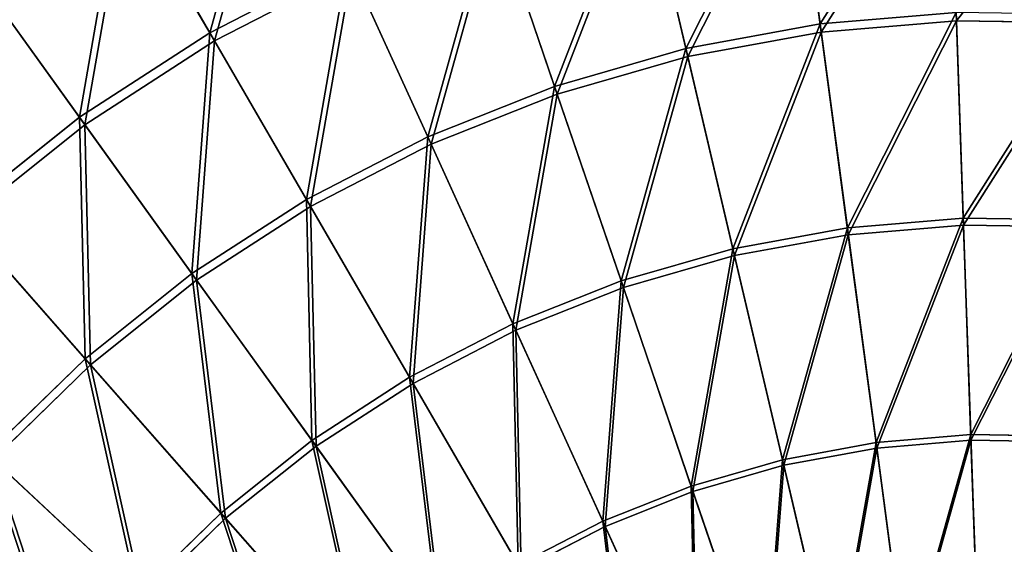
# Model space of a CAD drawing. Extents: x 0 to 1230, y 0 to 270.
# Tile 125 of 245: x 561 to 615, y 182 to 211. Entities that reach past the tile are written whole.
import ezdxf

# ---------------------------------------------------------------- set-up
doc = ezdxf.new("R2010")
doc.units = 0
doc.layers.get('0').update_dxf_attribs({"color": 13, "linetype": 'CONTINUOUS'})

# ---------------------------------------------------------------- blocks, each defined once
blk = doc.blocks.new('GROUP_6')
for p, q in [((132.533, 210.605, 110.086), (132.172, 221.048, 102.346)), ((125.09, 210.431, 110.759), (123.698, 220.851, 102.972)), ((125.149, 209.986, 110.086), (123.766, 220.343, 102.346)), ((117.759, 209.083, 110.759), (115.353, 219.316, 102.972)), ((117.862, 208.646, 110.086), (115.47, 218.817, 102.346)), ((91.772, 209.946, 102.972), (86.907, 218.335, 94.193)), ((92.029, 209.503, 102.346), (87.194, 217.841, 93.62)), ((107.198, 216.971, 102.972), (110.596, 207.022, 110.759)), ((110.741, 206.598, 110.086), (107.364, 216.485, 102.346)), ((91.772, 209.946, 102.972), (99.312, 213.837, 102.972)), ((103.669, 204.27, 110.759), (99.312, 213.837, 102.972)), ((78.985, 213.207, 94.193), (84.649, 205.334, 102.972)), ((99.525, 213.371, 102.346), (92.029, 209.503, 102.346)), ((103.855, 203.861, 110.086), (99.525, 213.371, 102.346)), ((84.948, 204.918, 102.346), (79.319, 212.743, 93.62)), ((125.09, 210.431, 110.759), (132.518, 211.054, 110.759)), ((132.906, 199.834, 117.479), (132.518, 211.054, 110.759)), ((117.759, 209.083, 110.759), (125.09, 210.431, 110.759)), ((126.576, 199.303, 117.479), (125.09, 210.431, 110.759)), ((132.533, 210.605, 110.086), (125.149, 209.986, 110.086)), ((139.942, 210.498, 110.086), (132.533, 210.605, 110.086)), ((132.919, 199.454, 116.766), (132.533, 210.605, 110.086)), ((84.649, 205.334, 102.972), (91.772, 209.946, 102.972)), ((97.045, 200.852, 110.759), (91.772, 209.946, 102.972)), ((125.149, 209.986, 110.086), (117.862, 208.646, 110.086)), ((126.627, 198.926, 116.766), (125.149, 209.986, 110.086)), ((92.029, 209.503, 102.346), (84.948, 204.918, 102.346)), ((97.27, 200.464, 110.086), (92.029, 209.503, 102.346)), ((110.596, 207.022, 110.759), (117.759, 209.083, 110.759)), ((117.862, 208.646, 110.086), (110.741, 206.598, 110.086)), ((120.329, 198.155, 117.479), (117.759, 209.083, 110.759)), ((120.416, 197.784, 116.766), (117.862, 208.646, 110.086)), ((103.669, 204.27, 110.759), (110.596, 207.022, 110.759)), ((110.596, 207.022, 110.759), (114.224, 196.399, 117.479)), ((110.741, 206.598, 110.086), (103.855, 203.861, 110.086)), ((114.347, 196.038, 116.766), (110.741, 206.598, 110.086)), ((78.012, 200.047, 102.972), (84.649, 205.334, 102.972)), ((84.948, 204.918, 102.346), (78.351, 199.662, 102.346)), ((84.649, 205.334, 102.972), (90.788, 196.801, 110.759)), ((91.05, 196.437, 110.086), (84.948, 204.918, 102.346)), ((97.045, 200.852, 110.759), (103.669, 204.27, 110.759)), ((103.855, 203.861, 110.086), (97.27, 200.464, 110.086)), ((108.321, 194.053, 117.479), (103.669, 204.27, 110.759)), ((108.479, 193.707, 116.766), (103.855, 203.861, 110.086)), ((90.788, 196.801, 110.759), (97.045, 200.852, 110.759)), ((102.676, 191.14, 117.479), (97.045, 200.852, 110.759)), ((84.959, 192.156, 110.759), (78.012, 200.047, 102.972)), ((97.27, 200.464, 110.086), (91.05, 196.437, 110.086)), ((102.867, 190.811, 116.766), (97.27, 200.464, 110.086)), ((85.255, 191.819, 110.086), (78.351, 199.662, 102.346)), ((126.576, 199.303, 117.479), (132.906, 199.834, 117.479)), ((126.627, 198.926, 116.766), (132.919, 199.454, 116.766)), ((133.315, 188.01, 123.069), (132.906, 199.834, 117.479)), ((132.906, 199.834, 117.479), (139.257, 199.743, 117.479)), ((132.919, 199.454, 116.766), (139.233, 199.363, 116.766)), ((133.326, 187.701, 122.322), (132.919, 199.454, 116.766)), ((120.329, 198.155, 117.479), (126.576, 199.303, 117.479)), ((120.416, 197.784, 116.766), (126.627, 198.926, 116.766)), ((128.143, 187.576, 123.069), (126.576, 199.303, 117.479)), ((128.184, 187.27, 122.322), (126.627, 198.926, 116.766)), ((114.224, 196.399, 117.479), (120.329, 198.155, 117.479)), ((123.037, 186.637, 123.069), (120.329, 198.155, 117.479)), ((114.347, 196.038, 116.766), (120.416, 197.784, 116.766)), ((123.108, 186.336, 122.322), (120.416, 197.784, 116.766)), ((84.959, 192.156, 110.759), (90.788, 196.801, 110.759)), ((90.788, 196.801, 110.759), (97.344, 187.688, 117.479)), ((91.05, 196.437, 110.086), (85.255, 191.819, 110.086)), ((97.567, 187.379, 116.766), (91.05, 196.437, 110.086)), ((108.321, 194.053, 117.479), (114.224, 196.399, 117.479)), ((114.224, 196.399, 117.479), (118.049, 185.202, 123.069)), ((108.479, 193.707, 116.766), (114.347, 196.038, 116.766)), ((118.148, 184.91, 122.322), (114.347, 196.038, 116.766)), ((102.676, 191.14, 117.479), (108.321, 194.053, 117.479)), ((102.867, 190.811, 116.766), (108.479, 193.707, 116.766)), ((113.225, 183.285, 123.069), (108.321, 194.053, 117.479)), ((113.353, 183.004, 122.322), (108.479, 193.707, 116.766)), ((79.612, 186.962, 110.759), (84.959, 192.156, 110.759)), ((92.376, 183.73, 117.479), (84.959, 192.156, 110.759)), ((85.255, 191.819, 110.086), (79.94, 186.656, 110.086)), ((92.628, 183.444, 116.766), (85.255, 191.819, 110.086)), ((97.344, 187.688, 117.479), (102.676, 191.14, 117.479)), ((108.612, 180.905, 123.069), (102.676, 191.14, 117.479)), ((97.567, 187.379, 116.766), (102.867, 190.811, 116.766)), ((108.767, 180.638, 122.322), (102.867, 190.811, 116.766)), ((92.376, 183.73, 117.479), (97.344, 187.688, 117.479)), ((97.344, 187.688, 117.479), (104.254, 178.084, 123.069)), ((128.143, 187.576, 123.069), (133.315, 188.01, 123.069)), ((133.326, 187.701, 122.322), (128.184, 187.27, 122.322)), ((133.742, 175.694, 127.473), (133.315, 188.01, 123.069)), ((133.315, 188.01, 123.069), (138.506, 187.935, 123.069)), ((138.486, 187.626, 122.322), (133.326, 187.701, 122.322)), ((133.326, 187.701, 122.322), (133.75, 175.46, 126.699)), ((92.628, 183.444, 116.766), (97.567, 187.379, 116.766)), ((104.435, 177.833, 122.322), (97.567, 187.379, 116.766)), ((123.037, 186.637, 123.069), (128.143, 187.576, 123.069)), ((123.108, 186.336, 122.322), (128.184, 187.27, 122.322)), ((129.774, 175.361, 127.473), (128.143, 187.576, 123.069)), ((128.184, 187.27, 122.322), (129.805, 175.129, 126.699)), ((79.612, 186.962, 110.759), (87.82, 179.304, 117.479)), ((88.099, 179.044, 116.766), (79.94, 186.656, 110.086)), ((118.049, 185.202, 123.069), (123.037, 186.637, 123.069)), ((125.858, 174.641, 127.473), (123.037, 186.637, 123.069)), ((118.148, 184.91, 122.322), (123.108, 186.336, 122.322)), ((125.912, 174.413, 126.699), (123.108, 186.336, 122.322)), ((113.225, 183.285, 123.069), (118.049, 185.202, 123.069)), ((118.049, 185.202, 123.069), (122.032, 173.541, 127.473)), ((113.353, 183.004, 122.322), (118.148, 184.91, 122.322)), ((122.108, 173.319, 126.699), (118.148, 184.91, 122.322)), ((87.82, 179.304, 117.479), (92.376, 183.73, 117.479)), ((88.099, 179.044, 116.766), (92.628, 183.444, 116.766)), ((100.194, 174.849, 123.069), (92.376, 183.73, 117.479)), ((100.398, 174.617, 122.322), (92.628, 183.444, 116.766)), ((108.612, 180.905, 123.069), (113.225, 183.285, 123.069)), ((108.767, 180.638, 122.322), (113.353, 183.004, 122.322)), ((118.332, 172.07, 127.473), (113.225, 183.285, 123.069)), ((118.429, 171.857, 126.699), (113.353, 183.004, 122.322))]:
    blk.add_line(p, q)
mesh = blk.add_polyface()
corners = [(91.772, 209.946, 102.972), (95.293, 222.663, 94.193), (86.907, 218.335, 94.193), (99.312, 213.837, 102.972)]
mesh.append_faces([[corners[k] for k in face] for face in [(0, 1, 2), (1, 0, 3)]], dxfattribs={"vtx0": -1})
mesh = blk.add_polyface()
corners = [(95.53, 222.143, 93.62), (92.029, 209.503, 102.346), (87.194, 217.841, 93.62), (99.525, 213.371, 102.346)]
mesh.append_faces([[corners[k] for k in face] for face in [(0, 1, 2), (1, 0, 3)]], dxfattribs={"vtx0": -1})
mesh = blk.add_polyface()
corners = [(125.09, 210.431, 110.759), (132.154, 221.56, 102.972), (123.698, 220.851, 102.972), (132.518, 211.054, 110.759)]
mesh.append_faces([[corners[k] for k in face] for face in [(0, 1, 2), (1, 0, 3)]], dxfattribs={"vtx0": -1})
mesh = blk.add_polyface()
corners = [(132.172, 221.048, 102.346), (125.149, 209.986, 110.086), (123.766, 220.343, 102.346), (132.533, 210.605, 110.086)]
mesh.append_faces([[corners[k] for k in face] for face in [(0, 1, 2), (1, 0, 3)]], dxfattribs={"vtx0": -1})
mesh = blk.add_polyface()
corners = [(140.606, 220.926, 102.346), (132.533, 210.605, 110.086), (132.172, 221.048, 102.346), (139.942, 210.498, 110.086)]
mesh.append_faces([[corners[k] for k in face] for face in [(0, 1, 2), (1, 0, 3)]], dxfattribs={"vtx0": -1})
mesh = blk.add_polyface()
corners = [(117.759, 209.083, 110.759), (123.698, 220.851, 102.972), (115.353, 219.316, 102.972), (125.09, 210.431, 110.759)]
mesh.append_faces([[corners[k] for k in face] for face in [(0, 1, 2), (1, 0, 3)]], dxfattribs={"vtx0": -1})
mesh = blk.add_polyface()
corners = [(123.766, 220.343, 102.346), (117.862, 208.646, 110.086), (115.47, 218.817, 102.346), (125.149, 209.986, 110.086)]
mesh.append_faces([[corners[k] for k in face] for face in [(0, 1, 2), (1, 0, 3)]], dxfattribs={"vtx0": -1})
mesh = blk.add_polyface()
corners = [(110.596, 207.022, 110.759), (115.353, 219.316, 102.972), (107.198, 216.971, 102.972), (117.759, 209.083, 110.759)]
mesh.append_faces([[corners[k] for k in face] for face in [(0, 1, 2), (1, 0, 3)]], dxfattribs={"vtx0": -1})
mesh = blk.add_polyface()
corners = [(115.47, 218.817, 102.346), (110.741, 206.598, 110.086), (107.364, 216.485, 102.346), (117.862, 208.646, 110.086)]
mesh.append_faces([[corners[k] for k in face] for face in [(0, 1, 2), (1, 0, 3)]], dxfattribs={"vtx0": -1})
mesh = blk.add_polyface()
corners = [(84.649, 205.334, 102.972), (86.907, 218.335, 94.193), (78.985, 213.207, 94.193), (91.772, 209.946, 102.972)]
mesh.append_faces([[corners[k] for k in face] for face in [(0, 1, 2), (1, 0, 3)]], dxfattribs={"vtx0": -1})
mesh = blk.add_polyface()
corners = [(87.194, 217.841, 93.62), (84.948, 204.918, 102.346), (79.319, 212.743, 93.62), (92.029, 209.503, 102.346)]
mesh.append_faces([[corners[k] for k in face] for face in [(0, 1, 2), (1, 0, 3)]], dxfattribs={"vtx0": -1})
mesh = blk.add_polyface()
corners = [(103.669, 204.27, 110.759), (107.198, 216.971, 102.972), (99.312, 213.837, 102.972), (110.596, 207.022, 110.759)]
mesh.append_faces([[corners[k] for k in face] for face in [(0, 1, 2), (1, 0, 3)]], dxfattribs={"vtx0": -1})
mesh = blk.add_polyface()
corners = [(107.364, 216.485, 102.346), (103.855, 203.861, 110.086), (99.525, 213.371, 102.346), (110.741, 206.598, 110.086)]
mesh.append_faces([[corners[k] for k in face] for face in [(0, 1, 2), (1, 0, 3)]], dxfattribs={"vtx0": -1})
mesh = blk.add_polyface()
corners = [(97.045, 200.852, 110.759), (99.312, 213.837, 102.972), (91.772, 209.946, 102.972), (103.669, 204.27, 110.759)]
mesh.append_faces([[corners[k] for k in face] for face in [(0, 1, 2), (1, 0, 3)]], dxfattribs={"vtx0": -1})
mesh = blk.add_polyface()
corners = [(78.012, 200.047, 102.972), (78.985, 213.207, 94.193), (71.604, 207.326, 94.193), (84.649, 205.334, 102.972)]
mesh.append_faces([[corners[k] for k in face] for face in [(0, 1, 2), (1, 0, 3)]], dxfattribs={"vtx0": -1})
mesh = blk.add_polyface()
corners = [(99.525, 213.371, 102.346), (97.27, 200.464, 110.086), (92.029, 209.503, 102.346), (103.855, 203.861, 110.086)]
mesh.append_faces([[corners[k] for k in face] for face in [(0, 1, 2), (1, 0, 3)]], dxfattribs={"vtx0": -1})
mesh = blk.add_polyface()
corners = [(79.319, 212.743, 93.62), (78.351, 199.662, 102.346), (71.982, 206.897, 93.62), (84.948, 204.918, 102.346)]
mesh.append_faces([[corners[k] for k in face] for face in [(0, 1, 2), (1, 0, 3)]], dxfattribs={"vtx0": -1})
mesh = blk.add_polyface()
corners = [(126.576, 199.303, 117.479), (132.518, 211.054, 110.759), (125.09, 210.431, 110.759), (132.906, 199.834, 117.479)]
mesh.append_faces([[corners[k] for k in face] for face in [(0, 1, 2), (1, 0, 3)]], dxfattribs={"vtx0": -1})
mesh = blk.add_polyface()
corners = [(132.906, 199.834, 117.479), (139.97, 210.946, 110.759), (132.518, 211.054, 110.759), (139.257, 199.743, 117.479)]
mesh.append_faces([[corners[k] for k in face] for face in [(0, 1, 2), (1, 0, 3)]], dxfattribs={"vtx0": -1})
mesh = blk.add_polyface()
corners = [(120.329, 198.155, 117.479), (125.09, 210.431, 110.759), (117.759, 209.083, 110.759), (126.576, 199.303, 117.479)]
mesh.append_faces([[corners[k] for k in face] for face in [(0, 1, 2), (1, 0, 3)]], dxfattribs={"vtx0": -1})
mesh = blk.add_polyface()
corners = [(132.533, 210.605, 110.086), (126.627, 198.926, 116.766), (125.149, 209.986, 110.086), (132.919, 199.454, 116.766)]
mesh.append_faces([[corners[k] for k in face] for face in [(0, 1, 2), (1, 0, 3)]], dxfattribs={"vtx0": -1})
mesh = blk.add_polyface()
corners = [(139.942, 210.498, 110.086), (132.919, 199.454, 116.766), (132.533, 210.605, 110.086), (139.233, 199.363, 116.766)]
mesh.append_faces([[corners[k] for k in face] for face in [(0, 1, 2), (1, 0, 3)]], dxfattribs={"vtx0": -1})
mesh = blk.add_polyface()
corners = [(90.788, 196.801, 110.759), (91.772, 209.946, 102.972), (84.649, 205.334, 102.972), (97.045, 200.852, 110.759)]
mesh.append_faces([[corners[k] for k in face] for face in [(0, 1, 2), (1, 0, 3)]], dxfattribs={"vtx0": -1})
mesh = blk.add_polyface()
corners = [(125.149, 209.986, 110.086), (120.416, 197.784, 116.766), (117.862, 208.646, 110.086), (126.627, 198.926, 116.766)]
mesh.append_faces([[corners[k] for k in face] for face in [(0, 1, 2), (1, 0, 3)]], dxfattribs={"vtx0": -1})
mesh = blk.add_polyface()
corners = [(92.029, 209.503, 102.346), (91.05, 196.437, 110.086), (84.948, 204.918, 102.346), (97.27, 200.464, 110.086)]
mesh.append_faces([[corners[k] for k in face] for face in [(0, 1, 2), (1, 0, 3)]], dxfattribs={"vtx0": -1})
mesh = blk.add_polyface()
corners = [(114.224, 196.399, 117.479), (117.759, 209.083, 110.759), (110.596, 207.022, 110.759), (120.329, 198.155, 117.479)]
mesh.append_faces([[corners[k] for k in face] for face in [(0, 1, 2), (1, 0, 3)]], dxfattribs={"vtx0": -1})
mesh = blk.add_polyface()
corners = [(117.862, 208.646, 110.086), (114.347, 196.038, 116.766), (110.741, 206.598, 110.086), (120.416, 197.784, 116.766)]
mesh.append_faces([[corners[k] for k in face] for face in [(0, 1, 2), (1, 0, 3)]], dxfattribs={"vtx0": -1})
mesh = blk.add_polyface()
corners = [(108.321, 194.053, 117.479), (110.596, 207.022, 110.759), (103.669, 204.27, 110.759), (114.224, 196.399, 117.479)]
mesh.append_faces([[corners[k] for k in face] for face in [(0, 1, 2), (1, 0, 3)]], dxfattribs={"vtx0": -1})
mesh = blk.add_polyface()
corners = [(110.741, 206.598, 110.086), (108.479, 193.707, 116.766), (103.855, 203.861, 110.086), (114.347, 196.038, 116.766)]
mesh.append_faces([[corners[k] for k in face] for face in [(0, 1, 2), (1, 0, 3)]], dxfattribs={"vtx0": -1})
mesh = blk.add_polyface()
corners = [(84.959, 192.156, 110.759), (84.649, 205.334, 102.972), (78.012, 200.047, 102.972), (90.788, 196.801, 110.759)]
mesh.append_faces([[corners[k] for k in face] for face in [(0, 1, 2), (1, 0, 3)]], dxfattribs={"vtx0": -1})
mesh = blk.add_polyface()
corners = [(84.948, 204.918, 102.346), (85.255, 191.819, 110.086), (78.351, 199.662, 102.346), (91.05, 196.437, 110.086)]
mesh.append_faces([[corners[k] for k in face] for face in [(0, 1, 2), (1, 0, 3)]], dxfattribs={"vtx0": -1})
mesh = blk.add_polyface()
corners = [(102.676, 191.14, 117.479), (103.669, 204.27, 110.759), (97.045, 200.852, 110.759), (108.321, 194.053, 117.479)]
mesh.append_faces([[corners[k] for k in face] for face in [(0, 1, 2), (1, 0, 3)]], dxfattribs={"vtx0": -1})
mesh = blk.add_polyface()
corners = [(103.855, 203.861, 110.086), (102.867, 190.811, 116.766), (97.27, 200.464, 110.086), (108.479, 193.707, 116.766)]
mesh.append_faces([[corners[k] for k in face] for face in [(0, 1, 2), (1, 0, 3)]], dxfattribs={"vtx0": -1})
mesh = blk.add_polyface()
corners = [(97.344, 187.688, 117.479), (97.045, 200.852, 110.759), (90.788, 196.801, 110.759), (102.676, 191.14, 117.479)]
mesh.append_faces([[corners[k] for k in face] for face in [(0, 1, 2), (1, 0, 3)]], dxfattribs={"vtx0": -1})
mesh = blk.add_polyface()
corners = [(79.612, 186.962, 110.759), (78.012, 200.047, 102.972), (71.926, 194.134, 102.972), (84.959, 192.156, 110.759)]
mesh.append_faces([[corners[k] for k in face] for face in [(0, 1, 2), (1, 0, 3)]], dxfattribs={"vtx0": -1})
mesh = blk.add_polyface()
corners = [(97.27, 200.464, 110.086), (97.567, 187.379, 116.766), (91.05, 196.437, 110.086), (102.867, 190.811, 116.766)]
mesh.append_faces([[corners[k] for k in face] for face in [(0, 1, 2), (1, 0, 3)]], dxfattribs={"vtx0": -1})
mesh = blk.add_polyface()
corners = [(78.351, 199.662, 102.346), (79.94, 186.656, 110.086), (72.301, 193.785, 102.346), (85.255, 191.819, 110.086)]
mesh.append_faces([[corners[k] for k in face] for face in [(0, 1, 2), (1, 0, 3)]], dxfattribs={"vtx0": -1})
mesh = blk.add_polyface()
corners = [(128.143, 187.576, 123.069), (132.906, 199.834, 117.479), (126.576, 199.303, 117.479), (133.315, 188.01, 123.069)]
mesh.append_faces([[corners[k] for k in face] for face in [(0, 1, 2), (1, 0, 3)]], dxfattribs={"vtx0": -1})
mesh = blk.add_polyface()
corners = [(132.919, 199.454, 116.766), (128.184, 187.27, 122.322), (126.627, 198.926, 116.766), (133.326, 187.701, 122.322)]
mesh.append_faces([[corners[k] for k in face] for face in [(0, 1, 2), (1, 0, 3)]], dxfattribs={"vtx0": -1})
mesh = blk.add_polyface()
corners = [(133.315, 188.01, 123.069), (139.257, 199.743, 117.479), (132.906, 199.834, 117.479), (138.506, 187.935, 123.069)]
mesh.append_faces([[corners[k] for k in face] for face in [(0, 1, 2), (1, 0, 3)]], dxfattribs={"vtx0": -1})
mesh = blk.add_polyface()
corners = [(139.233, 199.363, 116.766), (133.326, 187.701, 122.322), (132.919, 199.454, 116.766), (138.486, 187.626, 122.322)]
mesh.append_faces([[corners[k] for k in face] for face in [(0, 1, 2), (1, 0, 3)]], dxfattribs={"vtx0": -1})
mesh = blk.add_polyface()
corners = [(123.037, 186.637, 123.069), (126.576, 199.303, 117.479), (120.329, 198.155, 117.479), (128.143, 187.576, 123.069)]
mesh.append_faces([[corners[k] for k in face] for face in [(0, 1, 2), (1, 0, 3)]], dxfattribs={"vtx0": -1})
mesh = blk.add_polyface()
corners = [(126.627, 198.926, 116.766), (123.108, 186.336, 122.322), (120.416, 197.784, 116.766), (128.184, 187.27, 122.322)]
mesh.append_faces([[corners[k] for k in face] for face in [(0, 1, 2), (1, 0, 3)]], dxfattribs={"vtx0": -1})
mesh = blk.add_polyface()
corners = [(118.049, 185.202, 123.069), (120.329, 198.155, 117.479), (114.224, 196.399, 117.479), (123.037, 186.637, 123.069)]
mesh.append_faces([[corners[k] for k in face] for face in [(0, 1, 2), (1, 0, 3)]], dxfattribs={"vtx0": -1})
mesh = blk.add_polyface()
corners = [(120.416, 197.784, 116.766), (118.148, 184.91, 122.322), (114.347, 196.038, 116.766), (123.108, 186.336, 122.322)]
mesh.append_faces([[corners[k] for k in face] for face in [(0, 1, 2), (1, 0, 3)]], dxfattribs={"vtx0": -1})
mesh = blk.add_polyface()
corners = [(92.376, 183.73, 117.479), (90.788, 196.801, 110.759), (84.959, 192.156, 110.759), (97.344, 187.688, 117.479)]
mesh.append_faces([[corners[k] for k in face] for face in [(0, 1, 2), (1, 0, 3)]], dxfattribs={"vtx0": -1})
mesh = blk.add_polyface()
corners = [(91.05, 196.437, 110.086), (92.628, 183.444, 116.766), (85.255, 191.819, 110.086), (97.567, 187.379, 116.766)]
mesh.append_faces([[corners[k] for k in face] for face in [(0, 1, 2), (1, 0, 3)]], dxfattribs={"vtx0": -1})
mesh = blk.add_polyface()
corners = [(113.225, 183.285, 123.069), (114.224, 196.399, 117.479), (108.321, 194.053, 117.479), (118.049, 185.202, 123.069)]
mesh.append_faces([[corners[k] for k in face] for face in [(0, 1, 2), (1, 0, 3)]], dxfattribs={"vtx0": -1})
mesh = blk.add_polyface()
corners = [(114.347, 196.038, 116.766), (113.353, 183.004, 122.322), (108.479, 193.707, 116.766), (118.148, 184.91, 122.322)]
mesh.append_faces([[corners[k] for k in face] for face in [(0, 1, 2), (1, 0, 3)]], dxfattribs={"vtx0": -1})
mesh = blk.add_polyface()
corners = [(108.612, 180.905, 123.069), (108.321, 194.053, 117.479), (102.676, 191.14, 117.479), (113.225, 183.285, 123.069)]
mesh.append_faces([[corners[k] for k in face] for face in [(0, 1, 2), (1, 0, 3)]], dxfattribs={"vtx0": -1})
mesh = blk.add_polyface()
corners = [(108.479, 193.707, 116.766), (108.767, 180.638, 122.322), (102.867, 190.811, 116.766), (113.353, 183.004, 122.322)]
mesh.append_faces([[corners[k] for k in face] for face in [(0, 1, 2), (1, 0, 3)]], dxfattribs={"vtx0": -1})
mesh = blk.add_polyface()
corners = [(87.82, 179.304, 117.479), (84.959, 192.156, 110.759), (79.612, 186.962, 110.759), (92.376, 183.73, 117.479)]
mesh.append_faces([[corners[k] for k in face] for face in [(0, 1, 2), (1, 0, 3)]], dxfattribs={"vtx0": -1})
mesh = blk.add_polyface()
corners = [(85.255, 191.819, 110.086), (88.099, 179.044, 116.766), (79.94, 186.656, 110.086), (92.628, 183.444, 116.766)]
mesh.append_faces([[corners[k] for k in face] for face in [(0, 1, 2), (1, 0, 3)]], dxfattribs={"vtx0": -1})
mesh = blk.add_polyface()
corners = [(104.254, 178.084, 123.069), (102.676, 191.14, 117.479), (97.344, 187.688, 117.479), (108.612, 180.905, 123.069)]
mesh.append_faces([[corners[k] for k in face] for face in [(0, 1, 2), (1, 0, 3)]], dxfattribs={"vtx0": -1})
mesh = blk.add_polyface()
corners = [(102.867, 190.811, 116.766), (104.435, 177.833, 122.322), (97.567, 187.379, 116.766), (108.767, 180.638, 122.322)]
mesh.append_faces([[corners[k] for k in face] for face in [(0, 1, 2), (1, 0, 3)]], dxfattribs={"vtx0": -1})
mesh = blk.add_polyface()
corners = [(100.194, 174.849, 123.069), (97.344, 187.688, 117.479), (92.376, 183.73, 117.479), (104.254, 178.084, 123.069)]
mesh.append_faces([[corners[k] for k in face] for face in [(0, 1, 2), (1, 0, 3)]], dxfattribs={"vtx0": -1})
mesh = blk.add_polyface()
corners = [(129.774, 175.361, 127.473), (133.315, 188.01, 123.069), (128.143, 187.576, 123.069), (133.742, 175.694, 127.473)]
mesh.append_faces([[corners[k] for k in face] for face in [(0, 1, 2), (1, 0, 3)]], dxfattribs={"vtx0": -1})
mesh = blk.add_polyface()
corners = [(133.326, 187.701, 122.322), (129.805, 175.129, 126.699), (128.184, 187.27, 122.322), (133.75, 175.46, 126.699)]
mesh.append_faces([[corners[k] for k in face] for face in [(0, 1, 2), (1, 0, 3)]], dxfattribs={"vtx0": -1})
mesh = blk.add_polyface()
corners = [(133.742, 175.694, 127.473), (138.506, 187.935, 123.069), (133.315, 188.01, 123.069), (137.723, 175.637, 127.473)]
mesh.append_faces([[corners[k] for k in face] for face in [(0, 1, 2), (1, 0, 3)]], dxfattribs={"vtx0": -1})
mesh = blk.add_polyface()
corners = [(138.486, 187.626, 122.322), (133.75, 175.46, 126.699), (133.326, 187.701, 122.322), (137.708, 175.403, 126.699)]
mesh.append_faces([[corners[k] for k in face] for face in [(0, 1, 2), (1, 0, 3)]], dxfattribs={"vtx0": -1})
mesh = blk.add_polyface()
corners = [(97.567, 187.379, 116.766), (100.398, 174.617, 122.322), (92.628, 183.444, 116.766), (104.435, 177.833, 122.322)]
mesh.append_faces([[corners[k] for k in face] for face in [(0, 1, 2), (1, 0, 3)]], dxfattribs={"vtx0": -1})
mesh = blk.add_polyface()
corners = [(125.858, 174.641, 127.473), (128.143, 187.576, 123.069), (123.037, 186.637, 123.069), (129.774, 175.361, 127.473)]
mesh.append_faces([[corners[k] for k in face] for face in [(0, 1, 2), (1, 0, 3)]], dxfattribs={"vtx0": -1})
mesh = blk.add_polyface()
corners = [(128.184, 187.27, 122.322), (125.912, 174.413, 126.699), (123.108, 186.336, 122.322), (129.805, 175.129, 126.699)]
mesh.append_faces([[corners[k] for k in face] for face in [(0, 1, 2), (1, 0, 3)]], dxfattribs={"vtx0": -1})
mesh = blk.add_polyface()
corners = [(83.72, 174.452, 117.479), (79.612, 186.962, 110.759), (74.801, 181.27, 110.759), (87.82, 179.304, 117.479)]
mesh.append_faces([[corners[k] for k in face] for face in [(0, 1, 2), (1, 0, 3)]], dxfattribs={"vtx0": -1})
mesh = blk.add_polyface()
corners = [(79.94, 186.656, 110.086), (84.022, 174.221, 116.766), (75.157, 180.997, 110.086), (88.099, 179.044, 116.766)]
mesh.append_faces([[corners[k] for k in face] for face in [(0, 1, 2), (1, 0, 3)]], dxfattribs={"vtx0": -1})
mesh = blk.add_polyface()
corners = [(122.032, 173.541, 127.473), (123.037, 186.637, 123.069), (118.049, 185.202, 123.069), (125.858, 174.641, 127.473)]
mesh.append_faces([[corners[k] for k in face] for face in [(0, 1, 2), (1, 0, 3)]], dxfattribs={"vtx0": -1})
mesh = blk.add_polyface()
corners = [(123.108, 186.336, 122.322), (122.108, 173.319, 126.699), (118.148, 184.91, 122.322), (125.912, 174.413, 126.699)]
mesh.append_faces([[corners[k] for k in face] for face in [(0, 1, 2), (1, 0, 3)]], dxfattribs={"vtx0": -1})
mesh = blk.add_polyface()
corners = [(118.332, 172.07, 127.473), (118.049, 185.202, 123.069), (113.225, 183.285, 123.069), (122.032, 173.541, 127.473)]
mesh.append_faces([[corners[k] for k in face] for face in [(0, 1, 2), (1, 0, 3)]], dxfattribs={"vtx0": -1})
mesh = blk.add_polyface()
corners = [(118.148, 184.91, 122.322), (118.429, 171.857, 126.699), (113.353, 183.004, 122.322), (122.108, 173.319, 126.699)]
mesh.append_faces([[corners[k] for k in face] for face in [(0, 1, 2), (1, 0, 3)]], dxfattribs={"vtx0": -1})
mesh = blk.add_polyface()
corners = [(96.471, 171.232, 123.069), (92.376, 183.73, 117.479), (87.82, 179.304, 117.479), (100.194, 174.849, 123.069)]
mesh.append_faces([[corners[k] for k in face] for face in [(0, 1, 2), (1, 0, 3)]], dxfattribs={"vtx0": -1})
mesh = blk.add_polyface()
corners = [(92.628, 183.444, 116.766), (96.697, 171.021, 122.322), (88.099, 179.044, 116.766), (100.398, 174.617, 122.322)]
mesh.append_faces([[corners[k] for k in face] for face in [(0, 1, 2), (1, 0, 3)]], dxfattribs={"vtx0": -1})
mesh = blk.add_polyface()
corners = [(114.793, 170.244, 127.473), (113.225, 183.285, 123.069), (108.612, 180.905, 123.069), (118.332, 172.07, 127.473)]
mesh.append_faces([[corners[k] for k in face] for face in [(0, 1, 2), (1, 0, 3)]], dxfattribs={"vtx0": -1})
mesh = blk.add_polyface()
corners = [(113.353, 183.004, 122.322), (114.911, 170.042, 126.699), (108.767, 180.638, 122.322), (118.429, 171.857, 126.699)]
mesh.append_faces([[corners[k] for k in face] for face in [(0, 1, 2), (1, 0, 3)]], dxfattribs={"vtx0": -1})
blk = doc.blocks.new('COMPONENT_3')
blk.add_blockref('GROUP_6', (0, 0))
blk = doc.blocks.new('GROUP_25')
blk.add_blockref('COMPONENT_3', (479.98, -0.02, 0.02))

msp = doc.modelspace()

# ---------------------------------------------------------------- block references
msp.add_blockref('GROUP_25', (0, 0))

doc.saveas('drawing.dxf')
